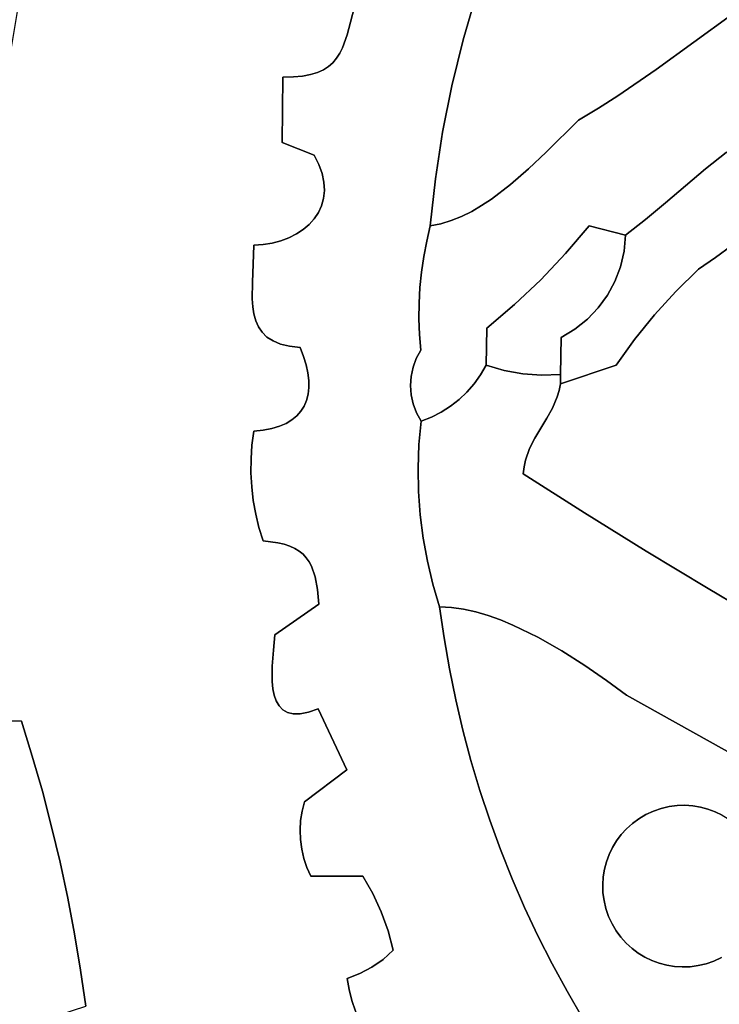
# Model space of a CAD drawing. Header units: inches. Extents: x 36.3 to 71.4, y 17.4 to 61.7.
# Tile 58 of 80: x 45.7 to 48.3, y 40.6 to 44.3. Entities that reach past the tile are written whole.
import ezdxf

# ---------------------------------------------------------------- set-up
doc = ezdxf.new("R2010")
doc.units = ezdxf.units.IN
doc.layers.add('SURFACES_FOR_SKETCHUP', color=7, linetype='Continuous')

msp = doc.modelspace()

# ---------------------------------------------------------------- linework, layer by layer
at = {"layer": 'SURFACES_FOR_SKETCHUP'}
for points, invisible_edges in [([(47.9294, 44.0427), (47.9819, 44.6258), (47.3944, 44.4255)], 11), ([(48.0068, 44.6049), (47.9819, 44.6258), (47.9294, 44.0427)], 10), ([(47.9294, 44.0427), (48.0739, 44.1422), (48.0068, 44.6049)], 10), ([(48.0068, 44.6049), (48.0739, 44.1422), (48.0334, 44.5866)], 3), ([(48.0334, 44.5866), (48.0739, 44.1422), (48.0617, 44.571)], 3), ([(48.0617, 44.571), (48.0739, 44.1422), (48.0914, 44.558)], 3), ([(48.0914, 44.558), (48.0739, 44.1422), (48.1223, 44.5479)], 3), ([(45.6624, 44.3762), (46.6634, 44.1126), (45.6826, 44.5204)], 3), ([(46.7642, 44.504), (45.6826, 44.5204), (46.6634, 44.1126)], 11), ([(48.1223, 44.5479), (48.0739, 44.1422), (48.1542, 44.5409)], 3), ([(48.1542, 44.5409), (48.0739, 44.1422), (48.187, 44.5369)], 3), ([(48.3587, 44.3483), (48.187, 44.5369), (48.0739, 44.1422)], 3), ([(46.6634, 44.1126), (46.7032, 44.1141), (46.7642, 44.504)], 10), ([(46.7032, 44.1141), (46.7381, 44.1176), (46.7642, 44.504)], 10), ([(46.8885, 44.2247), (46.7642, 44.504), (46.7381, 44.1176)], 11), ([(46.9058, 44.2736), (46.9397, 44.3985), (46.7642, 44.504)], 8), ([(46.9058, 44.2736), (46.7642, 44.504), (46.8885, 44.2247)], 3), ([(47.3944, 44.4255), (46.9397, 44.3985), (47.3441, 44.2542)], 3), ([(47.3944, 44.4255), (47.3441, 44.2542), (47.8556, 43.9956)], 10), ([(47.8556, 43.9956), (47.9294, 44.0427), (47.3944, 44.4255)], 10), ([(45.6381, 44.2327), (46.6634, 44.1126), (45.6624, 44.3762)], 3), ([(46.9058, 44.2736), (47.3441, 44.2542), (46.9397, 44.3985)], 3), ([(48.0739, 44.1422), (48.46, 43.9098), (48.3587, 44.3483)], 3), ([(46.8885, 44.2247), (47.3015, 44.0808), (46.9058, 44.2736)], 3), ([(47.3441, 44.2542), (46.9058, 44.2736), (47.3015, 44.0808)], 3), ([(47.3441, 44.2542), (47.3015, 44.0808), (47.7803, 43.9509)], 10), ([(47.7803, 43.9509), (47.8556, 43.9956), (47.3441, 44.2542)], 10), ([(45.6096, 44.0899), (46.6634, 44.1126), (45.6381, 44.2327)], 3), ([(46.7381, 44.1176), (46.7684, 44.1234), (46.8885, 44.2247)], 10), ([(46.8885, 44.2247), (46.7684, 44.1234), (46.8783, 44.2036)], 3), ([(46.8783, 44.2036), (47.3015, 44.0808), (46.8885, 44.2247)], 3), ([(46.7684, 44.1234), (46.7945, 44.1313), (46.8783, 44.2036)], 10), ([(46.8783, 44.2036), (46.7945, 44.1313), (46.8664, 44.1847)], 3), ([(46.817, 44.1413), (46.8664, 44.1847), (46.7945, 44.1313)], 3), ([(46.8525, 44.168), (46.8664, 44.1847), (46.817, 44.1413)], 10), ([(46.8525, 44.168), (47.2667, 43.9056), (46.8664, 44.1847)], 3), ([(46.8783, 44.2036), (46.8664, 44.1847), (47.3015, 44.0808)], 10), ([(47.3015, 44.0808), (46.8664, 44.1847), (47.2667, 43.9056)], 3), ([(46.817, 44.1413), (46.782, 43.8188), (46.8362, 44.1536)], 3), ([(46.782, 43.8188), (47.2667, 43.9056), (46.8362, 44.1536)], 11), ([(46.7945, 44.1313), (46.782, 43.8188), (46.817, 44.1413)], 3), ([(46.817, 44.1413), (46.8362, 44.1536), (46.8525, 44.168)], 8), ([(46.8525, 44.168), (46.8362, 44.1536), (47.2667, 43.9056)], 10), ([(47.9294, 44.0427), (48.2607, 43.7672), (48.0739, 44.1422)], 3), ([(48.3384, 43.8284), (48.0739, 44.1422), (48.2607, 43.7672)], 3), ([(48.46, 43.9098), (48.0739, 44.1422), (48.4187, 43.8844)], 3), ([(48.4187, 43.8844), (48.0739, 44.1422), (48.3384, 43.8284)], 3), ([(46.6634, 44.1126), (45.6096, 44.0899), (46.6614, 43.8668)], 3), ([(46.7032, 44.1141), (46.6614, 43.8668), (46.7381, 44.1176)], 3), ([(46.782, 43.8188), (46.7381, 44.1176), (46.6614, 43.8668)], 3), ([(46.6634, 44.1126), (46.6614, 43.8668), (46.7032, 44.1141)], 2), ([(46.7381, 44.1176), (46.782, 43.8188), (46.7684, 44.1234)], 3), ([(46.7684, 44.1234), (46.782, 43.8188), (46.7945, 44.1313)], 3), ([(45.5772, 43.9479), (46.6614, 43.8668), (45.6096, 44.0899)], 3), ([(47.3015, 44.0808), (47.2667, 43.9056), (47.6582, 43.83)], 10), ([(47.6582, 43.83), (47.7803, 43.9509), (47.3015, 44.0808)], 10), ([(47.8556, 43.9956), (48.1095, 43.6384), (47.9294, 44.0427)], 3), ([(48.2607, 43.7672), (47.9294, 44.0427), (48.1095, 43.6384)], 3), ([(47.7803, 43.9509), (48.1095, 43.6384), (47.8556, 43.9956)], 3), ([(45.5772, 43.9479), (45.5406, 43.8069), (46.5535, 43.4776)], 10), ([(46.5535, 43.4776), (46.6614, 43.8668), (45.5772, 43.9479)], 11), ([(47.6582, 43.83), (47.8213, 43.5508), (47.7803, 43.9509)], 3), ([(47.8213, 43.5508), (48.0342, 43.5751), (47.7803, 43.9509)], 11), ([(48.1095, 43.6384), (47.7803, 43.9509), (48.0342, 43.5751)], 3), ([(46.7999, 43.7831), (47.2667, 43.9056), (46.782, 43.8188)], 3), ([(47.2667, 43.9056), (46.7999, 43.7831), (47.2397, 43.7289)], 3), ([(47.2667, 43.9056), (47.2397, 43.7289), (47.4514, 43.6523)], 10), ([(47.5922, 43.7672), (47.6582, 43.83), (47.2667, 43.9056)], 10), ([(47.5232, 43.707), (47.5922, 43.7672), (47.2667, 43.9056)], 10), ([(47.4514, 43.6523), (47.5232, 43.707), (47.2667, 43.9056)], 10), ([(46.5891, 43.4803), (46.6614, 43.8668), (46.5535, 43.4776)], 3), ([(46.5891, 43.4803), (46.6234, 43.4862), (46.6614, 43.8668)], 10), ([(46.6234, 43.4862), (46.6559, 43.4949), (46.6614, 43.8668)], 10), ([(46.6559, 43.4949), (46.6864, 43.5064), (46.6614, 43.8668)], 10), ([(46.7999, 43.7831), (46.782, 43.8188), (46.6614, 43.8668)], 8), ([(46.8188, 43.7158), (46.812, 43.7487), (46.6614, 43.8668)], 10), ([(46.7626, 43.5564), (46.7819, 43.5779), (46.6614, 43.8668)], 10), ([(46.7145, 43.5206), (46.7401, 43.5373), (46.6614, 43.8668)], 10), ([(46.7999, 43.7831), (46.6614, 43.8668), (46.812, 43.7487)], 3), ([(46.7977, 43.6016), (46.8204, 43.6846), (46.6614, 43.8668)], 11), ([(46.7401, 43.5373), (46.7626, 43.5564), (46.6614, 43.8668)], 10), ([(46.8188, 43.7158), (46.6614, 43.8668), (46.8204, 43.6846)], 3), ([(46.6864, 43.5064), (46.7145, 43.5206), (46.6614, 43.8668)], 10), ([(46.7977, 43.6016), (46.6614, 43.8668), (46.7819, 43.5779)], 3), ([(45.5406, 43.8069), (45.5001, 43.6668), (46.5535, 43.4776)], 10), ([(47.5922, 43.7672), (47.8213, 43.5508), (47.6582, 43.83)], 3), ([(48.3384, 43.8284), (48.2607, 43.7672), (48.4794, 43.5753)], 10), ([(46.812, 43.7487), (47.2397, 43.7289), (46.7999, 43.7831)], 3), ([(46.8188, 43.7158), (47.2397, 43.7289), (46.812, 43.7487)], 3), ([(47.5232, 43.707), (47.8213, 43.5508), (47.5922, 43.7672)], 3), ([(48.2607, 43.7672), (48.1095, 43.6384), (48.3601, 43.4769)], 10), ([(48.3601, 43.4769), (48.4207, 43.5251), (48.2607, 43.7672)], 10), ([(48.4207, 43.5251), (48.4794, 43.5753), (48.2607, 43.7672)], 10), ([(46.8204, 43.6846), (47.2397, 43.7289), (46.8188, 43.7158)], 3), ([(47.2397, 43.7289), (46.8204, 43.6846), (47.2206, 43.5508)], 3), ([(47.2206, 43.5508), (47.2605, 43.559), (47.2397, 43.7289)], 2), ([(47.3387, 43.587), (47.3769, 43.606), (47.2397, 43.7289)], 10), ([(47.2999, 43.5712), (47.3387, 43.587), (47.2397, 43.7289)], 10), ([(47.3769, 43.606), (47.4145, 43.6279), (47.2397, 43.7289)], 10), ([(47.2605, 43.559), (47.2999, 43.5712), (47.2397, 43.7289)], 10), ([(47.4145, 43.6279), (47.4514, 43.6523), (47.2397, 43.7289)], 10), ([(47.4514, 43.6523), (47.732, 43.4469), (47.5232, 43.707)], 3), ([(47.8213, 43.5508), (47.5232, 43.707), (47.732, 43.4469)], 3), ([(45.5001, 43.6668), (45.0739, 42.9114), (46.5535, 42.7746)], 11), ([(46.5481, 43.3382), (46.5515, 43.4063), (45.5001, 43.6668)], 10), ([(46.5535, 42.7746), (46.5608, 43.1926), (45.5001, 43.6668)], 11), ([(46.5538, 43.218), (45.5001, 43.6668), (46.5608, 43.1926)], 3), ([(46.5538, 43.218), (46.5496, 43.2455), (45.5001, 43.6668)], 10), ([(46.5515, 43.4063), (46.5535, 43.4776), (45.5001, 43.6668)], 10), ([(46.5476, 43.2748), (46.5481, 43.3382), (45.5001, 43.6668)], 10), ([(46.5496, 43.2455), (46.5476, 43.2748), (45.5001, 43.6668)], 10), ([(46.8172, 43.655), (46.8204, 43.6846), (46.7977, 43.6016)], 10), ([(46.8172, 43.655), (47.2206, 43.5508), (46.8204, 43.6846)], 3), ([(46.7977, 43.6016), (46.8095, 43.6273), (46.8172, 43.655)], 8), ([(46.7977, 43.6016), (47.2069, 43.4932), (46.8095, 43.6273)], 3), ([(46.8095, 43.6273), (47.2206, 43.5508), (46.8172, 43.655)], 3), ([(47.2206, 43.5508), (46.8095, 43.6273), (47.2069, 43.4932)], 3), ([(47.3769, 43.606), (47.6376, 43.3477), (47.4145, 43.6279)], 3), ([(47.4145, 43.6279), (47.6376, 43.3477), (47.4514, 43.6523)], 3), ([(47.732, 43.4469), (47.4514, 43.6523), (47.6376, 43.3477)], 3), ([(48.0342, 43.5751), (48.2339, 43.3872), (48.1095, 43.6384)], 3), ([(48.2979, 43.431), (48.1095, 43.6384), (48.2339, 43.3872)], 3), ([(48.2979, 43.431), (48.3601, 43.4769), (48.1095, 43.6384)], 10), ([(46.7819, 43.5779), (47.1957, 43.435), (46.7977, 43.6016)], 3), ([(47.2069, 43.4932), (46.7977, 43.6016), (47.1957, 43.435)], 3), ([(47.3387, 43.587), (47.2999, 43.5712), (47.5383, 43.2535)], 10), ([(47.3387, 43.587), (47.5383, 43.2535), (47.3769, 43.606)], 3), ([(47.6376, 43.3477), (47.3769, 43.606), (47.5383, 43.2535)], 3), ([(46.7401, 43.5373), (47.1814, 43.3177), (46.7626, 43.5564)], 3), ([(46.7626, 43.5564), (47.1872, 43.3765), (46.7819, 43.5779)], 3), ([(47.1872, 43.3765), (46.7626, 43.5564), (47.1814, 43.3177)], 3), ([(47.1957, 43.435), (46.7819, 43.5779), (47.1872, 43.3765)], 3), ([(47.2069, 43.4932), (47.1957, 43.435), (47.2999, 43.5712)], 10), ([(47.1957, 43.435), (47.5383, 43.2535), (47.2999, 43.5712)], 11), ([(47.2605, 43.559), (47.2069, 43.4932), (47.2999, 43.5712)], 3), ([(47.2206, 43.5508), (47.2069, 43.4932), (47.2605, 43.559)], 2), ([(47.732, 43.4469), (47.939, 43.3967), (47.8213, 43.5508)], 3), ([(47.8213, 43.5508), (47.958, 43.5157), (48.0342, 43.5751)], 8), ([(47.958, 43.5157), (47.8213, 43.5508), (47.9525, 43.4551)], 2), ([(47.9525, 43.4551), (47.8213, 43.5508), (47.939, 43.3967)], 3), ([(48.0342, 43.5751), (47.958, 43.5157), (47.9525, 43.4551)], 8), ([(47.9525, 43.4551), (48.2339, 43.3872), (48.0342, 43.5751)], 11), ([(46.6864, 43.5064), (46.7291, 43.091), (46.7145, 43.5206)], 3), ([(46.7145, 43.5206), (46.7291, 43.091), (46.7401, 43.5373)], 3), ([(46.7291, 43.091), (47.1814, 43.3177), (46.7401, 43.5373)], 11), ([(46.5481, 43.3382), (46.5476, 43.2748), (46.6864, 43.5064)], 10), ([(46.7291, 43.091), (46.6864, 43.5064), (46.5476, 43.2748)], 11), ([(46.6559, 43.4949), (46.5481, 43.3382), (46.6864, 43.5064)], 3), ([(46.5481, 43.3382), (46.6559, 43.4949), (46.5515, 43.4063)], 3), ([(46.6234, 43.4862), (46.5515, 43.4063), (46.6559, 43.4949)], 3), ([(46.6234, 43.4862), (46.5891, 43.4803), (46.5515, 43.4063)], 10), ([(46.5891, 43.4803), (46.5535, 43.4776), (46.5515, 43.4063)], 8), ([(48.3601, 43.4769), (48.2979, 43.431), (48.5064, 42.041)], 10), ([(47.1872, 43.3765), (47.5383, 43.2535), (47.1957, 43.435)], 3), ([(47.6376, 43.3477), (47.855, 43.241), (47.732, 43.4469)], 3), ([(47.918, 43.3411), (47.939, 43.3967), (47.732, 43.4469)], 10), ([(47.8899, 43.2889), (47.732, 43.4469), (47.855, 43.241)], 3), ([(47.918, 43.3411), (47.732, 43.4469), (47.8899, 43.2889)], 3), ([(47.939, 43.3967), (48.1482, 43.3035), (47.9525, 43.4551)], 3), ([(48.2339, 43.3872), (47.9525, 43.4551), (48.1482, 43.3035)], 3), ([(47.918, 43.3411), (48.1482, 43.3035), (47.939, 43.3967)], 3), ([(48.2339, 43.3872), (48.1482, 43.3035), (48.2979, 43.431)], 2), ([(48.2979, 43.431), (48.1482, 43.3035), (48.2702, 42.1799)], 11), ([(48.5064, 42.041), (48.2979, 43.431), (48.2702, 42.1799)], 3), ([(47.1814, 43.3177), (47.4341, 43.1646), (47.1872, 43.3765)], 3), ([(47.5383, 43.2535), (47.1872, 43.3765), (47.4341, 43.1646)], 3), ([(47.5383, 43.2535), (47.7148, 43.1295), (47.6376, 43.3477)], 3), ([(47.7671, 43.1606), (47.814, 43.198), (47.6376, 43.3477)], 10), ([(47.7148, 43.1295), (47.7671, 43.1606), (47.6376, 43.3477)], 10), ([(47.855, 43.241), (47.6376, 43.3477), (47.814, 43.198)], 3), ([(47.8899, 43.2889), (48.0677, 43.2149), (47.918, 43.3411)], 3), ([(48.1482, 43.3035), (47.918, 43.3411), (48.0677, 43.2149)], 3), ([(47.1814, 43.3177), (46.7291, 43.091), (47.1782, 43.2587)], 3), ([(47.1782, 43.2587), (47.4341, 43.1646), (47.1814, 43.3177)], 3), ([(47.855, 43.241), (47.9925, 43.1217), (47.8899, 43.2889)], 3), ([(48.0677, 43.2149), (47.8899, 43.2889), (47.9925, 43.1217)], 3), ([(48.0677, 43.2149), (48.2702, 42.1799), (48.1482, 43.3035)], 3), ([(46.7291, 43.091), (46.5476, 43.2748), (46.6887, 43.0958)], 3), ([(46.5496, 43.2455), (46.6887, 43.0958), (46.5476, 43.2748)], 3), ([(47.1782, 43.2587), (46.7291, 43.091), (47.1776, 43.1995)], 3), ([(47.1776, 43.1995), (47.4341, 43.1646), (47.1782, 43.2587)], 3), ([(47.5383, 43.2535), (47.4341, 43.1646), (47.5699, 42.9913)], 10), ([(47.5383, 43.2535), (47.5699, 42.9913), (47.7148, 43.1295)], 11), ([(46.5538, 43.218), (46.6887, 43.0958), (46.5496, 43.2455)], 3), ([(46.6887, 43.0958), (46.5538, 43.218), (46.6546, 43.1043)], 3), ([(46.5608, 43.1926), (46.6546, 43.1043), (46.5538, 43.218)], 3), ([(47.814, 43.198), (47.9925, 43.1217), (47.855, 43.241)], 3), ([(47.9925, 43.1217), (48.2702, 42.1799), (48.0677, 43.2149)], 3), ([(46.5535, 42.7746), (46.571, 43.1695), (46.5608, 43.1926)], 9), ([(46.6546, 43.1043), (46.5608, 43.1926), (46.6263, 43.1161)], 3), ([(46.5608, 43.1926), (46.571, 43.1695), (46.6263, 43.1161)], 10), ([(47.1776, 43.1995), (46.7291, 43.091), (47.1797, 43.1404)], 3), ([(47.1797, 43.1404), (47.4341, 43.1646), (47.1776, 43.1995)], 3), ([(47.7671, 43.1606), (47.9229, 43.0241), (47.814, 43.198)], 3), ([(47.9925, 43.1217), (47.814, 43.198), (47.9229, 43.0241)], 3), ([(46.571, 43.1695), (46.5535, 42.7746), (46.585, 43.1489)], 3), ([(46.585, 43.1489), (46.5535, 42.7746), (46.6033, 43.131)], 3), ([(46.6033, 43.131), (46.6263, 43.1161), (46.571, 43.1695)], 10), ([(46.571, 43.1695), (46.585, 43.1489), (46.6033, 43.131)], 8), ([(46.7417, 43.0575), (47.1797, 43.1404), (46.7291, 43.091)], 3), ([(47.1797, 43.1404), (46.7417, 43.0575), (47.1676, 43.0496)], 11), ([(47.1676, 43.0496), (47.1845, 43.0813), (47.1797, 43.1404)], 8), ([(47.1845, 43.0813), (47.4341, 43.1646), (47.1797, 43.1404)], 3), ([(47.4341, 43.1646), (47.1845, 43.0813), (47.4313, 43.0241)], 3), ([(47.4313, 43.0241), (47.4998, 43.0039), (47.4341, 43.1646)], 2), ([(47.4998, 43.0039), (47.5699, 42.9913), (47.4341, 43.1646)], 10), ([(47.7148, 43.1295), (47.7122, 42.989), (47.7671, 43.1606)], 2), ([(47.7122, 42.989), (47.9229, 43.0241), (47.7671, 43.1606)], 11), ([(46.6033, 43.131), (46.5535, 42.7746), (46.6263, 43.1161)], 3), ([(46.5891, 42.7785), (46.6263, 43.1161), (46.5535, 42.7746)], 3), ([(46.6213, 42.7848), (46.6263, 43.1161), (46.5891, 42.7785)], 3), ([(46.6263, 43.1161), (46.6213, 42.7848), (46.6546, 43.1043)], 3), ([(46.6501, 42.7934), (46.6546, 43.1043), (46.6213, 42.7848)], 3), ([(46.6546, 43.1043), (46.6501, 42.7934), (46.7618, 42.9396)], 11), ([(46.7613, 42.9666), (46.6546, 43.1043), (46.7618, 42.9396)], 3), ([(46.7578, 42.9953), (46.6546, 43.1043), (46.7613, 42.9666)], 3), ([(46.6546, 43.1043), (46.7513, 43.0256), (46.6887, 43.0958)], 3), ([(46.7513, 43.0256), (46.6546, 43.1043), (46.7578, 42.9953)], 3), ([(47.5699, 42.9913), (47.6409, 42.9863), (47.7148, 43.1295)], 10), ([(47.7122, 42.989), (47.7148, 43.1295), (47.6409, 42.9863)], 2), ([(47.9229, 43.0241), (48.0356, 42.3217), (47.9925, 43.1217)], 3), ([(48.2702, 42.1799), (47.9925, 43.1217), (48.0356, 42.3217)], 3), ([(46.7417, 43.0575), (46.7291, 43.091), (46.6887, 43.0958)], 8), ([(46.7417, 43.0575), (46.6887, 43.0958), (46.7513, 43.0256)], 3), ([(47.1845, 43.0813), (47.1676, 43.0496), (47.3591, 42.923)], 10), ([(47.4104, 42.9879), (47.4313, 43.0241), (47.1845, 43.0813)], 10), ([(47.3591, 42.923), (47.3862, 42.9541), (47.1845, 43.0813)], 10), ([(47.3862, 42.9541), (47.4104, 42.9879), (47.1845, 43.0813)], 10), ([(46.7513, 43.0256), (47.1555, 43.0164), (46.7417, 43.0575)], 3), ([(47.1676, 43.0496), (46.7417, 43.0575), (47.1555, 43.0164)], 3), ([(46.7578, 42.9953), (47.1555, 43.0164), (46.7513, 43.0256)], 3), ([(47.1676, 43.0496), (47.1555, 43.0164), (47.3591, 42.923)], 10), ([(47.1555, 43.0164), (46.7578, 42.9953), (47.1483, 42.9821)], 3), ([(46.7613, 42.9666), (47.1483, 42.9821), (46.7578, 42.9953)], 3), ([(47.1555, 43.0164), (47.1483, 42.9821), (47.3291, 42.8947)], 10), ([(47.3291, 42.8947), (47.3591, 42.923), (47.1555, 43.0164)], 10), ([(47.4998, 43.0039), (47.4104, 42.9879), (47.3862, 42.9541)], 9), ([(47.4998, 43.0039), (47.3862, 42.9541), (47.6376, 42.7865)], 11), ([(47.4998, 43.0039), (47.4313, 43.0241), (47.4104, 42.9879)], 8), ([(47.4998, 43.0039), (47.6376, 42.7865), (47.5699, 42.9913)], 3), ([(47.6607, 42.8236), (47.6823, 42.8624), (47.5699, 42.9913)], 10), ([(47.5699, 42.9913), (47.6823, 42.8624), (47.6409, 42.9863)], 3), ([(47.6376, 42.7865), (47.6607, 42.8236), (47.5699, 42.9913)], 10), ([(47.7122, 42.9539), (47.7122, 42.989), (47.6409, 42.9863)], 8), ([(47.6823, 42.8624), (47.8028, 42.4664), (47.9229, 43.0241)], 11), ([(47.9229, 43.0241), (47.7002, 42.9051), (47.6823, 42.8624)], 9), ([(47.9229, 43.0241), (47.7071, 42.9286), (47.7002, 42.9051)], 9), ([(47.9229, 43.0241), (47.7122, 42.9539), (47.7071, 42.9286)], 8), ([(47.7122, 42.9539), (47.9229, 43.0241), (47.7122, 42.989)], 2), ([(48.0356, 42.3217), (47.9229, 43.0241), (47.8028, 42.4664)], 3), ([(47.1483, 42.9821), (46.7613, 42.9666), (47.146, 42.9472)], 3), ([(46.7618, 42.9396), (47.146, 42.9472), (46.7613, 42.9666)], 3), ([(47.1483, 42.9821), (47.146, 42.9472), (47.2965, 42.8694)], 10), ([(47.2965, 42.8694), (47.3291, 42.8947), (47.1483, 42.9821)], 10), ([(47.3591, 42.923), (47.615, 42.7492), (47.3862, 42.9541)], 3), ([(47.6376, 42.7865), (47.3862, 42.9541), (47.615, 42.7492)], 3), ([(47.7002, 42.9051), (47.7071, 42.9286), (47.6409, 42.9863)], 10), ([(47.7122, 42.9539), (47.6409, 42.9863), (47.7071, 42.9286)], 3), ([(47.6823, 42.8624), (47.7002, 42.9051), (47.6409, 42.9863)], 10), ([(46.6755, 42.8044), (46.7618, 42.9396), (46.6501, 42.7934)], 3), ([(46.7618, 42.9396), (46.6755, 42.8044), (46.759, 42.9144)], 3), ([(46.6976, 42.8175), (46.759, 42.9144), (46.6755, 42.8044)], 3), ([(46.759, 42.9144), (46.6976, 42.8175), (46.7532, 42.8911)], 3), ([(46.7532, 42.8911), (47.1486, 42.9124), (46.759, 42.9144)], 3), ([(46.759, 42.9144), (47.1486, 42.9124), (46.7618, 42.9396)], 3), ([(47.146, 42.9472), (46.7618, 42.9396), (47.1486, 42.9124)], 3), ([(47.146, 42.9472), (47.1486, 42.9124), (47.2965, 42.8694)], 10), ([(47.3291, 42.8947), (47.595, 42.7093), (47.3591, 42.923)], 3), ([(47.615, 42.7492), (47.3591, 42.923), (47.595, 42.7093)], 3), ([(45.0739, 42.9114), (45.0815, 42.8538), (46.5535, 42.7746)], 10), ([(46.7164, 42.8328), (46.7532, 42.8911), (46.6976, 42.8175)], 3), ([(46.7532, 42.8911), (46.7164, 42.8328), (46.7441, 42.8697)], 3), ([(46.7441, 42.8697), (47.156, 42.8782), (46.7532, 42.8911)], 3), ([(47.156, 42.8782), (46.7441, 42.8697), (47.1683, 42.845)], 3), ([(47.1486, 42.9124), (46.7532, 42.8911), (47.156, 42.8782)], 3), ([(47.2616, 42.8473), (47.2965, 42.8694), (47.1486, 42.9124)], 10), ([(47.1486, 42.9124), (47.156, 42.8782), (47.2616, 42.8473)], 10), ([(47.156, 42.8782), (47.1683, 42.845), (47.2245, 42.8286)], 10), ([(47.2245, 42.8286), (47.2616, 42.8473), (47.156, 42.8782)], 10), ([(47.3291, 42.8947), (47.2965, 42.8694), (47.5799, 42.665)], 10), ([(47.595, 42.7093), (47.3291, 42.8947), (47.5799, 42.665)], 3), ([(45.0815, 42.8538), (45.084, 42.7959), (46.5535, 42.7746)], 10), ([(46.7319, 42.8503), (46.7441, 42.8697), (46.7164, 42.8328)], 2), ([(46.7164, 42.8328), (47.1743, 42.6358), (46.7319, 42.8503)], 3), ([(46.7319, 42.8503), (47.1775, 42.7247), (46.7441, 42.8697)], 3), ([(47.1775, 42.7247), (46.7319, 42.8503), (47.1743, 42.6358)], 3), ([(47.1775, 42.7247), (47.1683, 42.845), (46.7441, 42.8697)], 11), ([(47.1775, 42.7247), (47.1855, 42.8135), (47.1683, 42.845)], 8), ([(47.1855, 42.8135), (47.2245, 42.8286), (47.1683, 42.845)], 2), ([(47.2616, 42.8473), (47.1775, 42.7247), (47.5748, 42.6404)], 11), ([(47.2245, 42.8286), (47.1775, 42.7247), (47.2616, 42.8473)], 3), ([(47.2965, 42.8694), (47.2616, 42.8473), (47.5748, 42.6404)], 10), ([(47.5748, 42.6404), (47.5799, 42.665), (47.2965, 42.8694)], 10), ([(47.6607, 42.8236), (47.8028, 42.4664), (47.6823, 42.8624)], 3), ([(46.6501, 42.7934), (46.5429, 42.6175), (46.6755, 42.8044)], 3), ([(46.5457, 42.5652), (46.6755, 42.8044), (46.5429, 42.6175)], 3), ([(46.7087, 42.3322), (46.6755, 42.8044), (46.5457, 42.5652)], 11), ([(46.6755, 42.8044), (46.7087, 42.3322), (46.6976, 42.8175)], 3), ([(46.6976, 42.8175), (47.1743, 42.6358), (46.7164, 42.8328)], 3), ([(46.7253, 42.322), (47.176, 42.547), (46.6976, 42.8175)], 11), ([(46.7253, 42.322), (46.6976, 42.8175), (46.7087, 42.3322)], 3), ([(47.1743, 42.6358), (46.6976, 42.8175), (47.176, 42.547)], 3), ([(47.1855, 42.8135), (47.1775, 42.7247), (47.2245, 42.8286)], 2), ([(47.6376, 42.7865), (47.8028, 42.4664), (47.6607, 42.8236)], 3), ([(45.084, 42.7959), (45.0815, 42.738), (46.5432, 42.67)], 10), ([(46.5432, 42.67), (46.5468, 42.7224), (45.084, 42.7959)], 10), ([(46.5468, 42.7224), (46.5535, 42.7746), (45.084, 42.7959)], 10), ([(46.5429, 42.6175), (46.6501, 42.7934), (46.5432, 42.67)], 3), ([(46.6213, 42.7848), (46.5432, 42.67), (46.6501, 42.7934)], 3), ([(46.5432, 42.67), (46.6213, 42.7848), (46.5468, 42.7224)], 3), ([(46.5891, 42.7785), (46.5468, 42.7224), (46.6213, 42.7848)], 3), ([(46.5891, 42.7785), (46.5535, 42.7746), (46.5468, 42.7224)], 8), ([(47.615, 42.7492), (47.8028, 42.4664), (47.6376, 42.7865)], 3), ([(45.0815, 42.738), (45.0739, 42.6804), (46.5429, 42.6175)], 10), ([(46.5432, 42.67), (45.0815, 42.738), (46.5429, 42.6175)], 3), ([(47.615, 42.7492), (47.595, 42.7093), (47.8028, 42.4664)], 10), ([(47.1743, 42.6358), (47.5748, 42.6404), (47.1775, 42.7247)], 3), ([(47.595, 42.7093), (47.5799, 42.665), (47.8028, 42.4664)], 10), ([(45.0739, 42.6804), (45.0613, 42.6235), (46.5457, 42.5652)], 10), ([(46.5429, 42.6175), (45.0739, 42.6804), (46.5457, 42.5652)], 3), ([(47.5748, 42.6404), (47.8028, 42.4664), (47.5799, 42.665)], 3), ([(45.1138, 42.048), (45.6757, 41.6789), (45.0613, 42.6235)], 11), ([(45.6757, 41.6789), (46.5517, 42.5131), (45.0613, 42.6235)], 11), ([(46.5457, 42.5652), (45.0613, 42.6235), (46.5517, 42.5131)], 3), ([(47.5748, 42.6404), (47.1743, 42.6358), (47.5718, 42.6139)], 3), ([(47.176, 42.547), (47.5718, 42.6139), (47.1743, 42.6358)], 3), ([(47.5718, 42.6139), (47.8028, 42.4664), (47.5748, 42.6404)], 2), ([(47.1824, 42.4585), (47.5718, 42.6139), (47.176, 42.547)], 3), ([(47.1824, 42.4585), (47.1936, 42.3705), (47.5718, 42.6139)], 10), ([(47.2096, 42.2831), (47.5718, 42.6139), (47.1936, 42.3705)], 3), ([(47.2096, 42.2831), (47.3923, 42.0919), (47.5718, 42.6139)], 11), ([(47.439, 42.0783), (47.5718, 42.6139), (47.3923, 42.0919)], 3), ([(47.5718, 42.6139), (47.439, 42.0783), (47.8028, 42.4664)], 3), ([(46.5457, 42.5652), (46.5517, 42.5131), (46.6899, 42.3407)], 10), ([(46.6899, 42.3407), (46.7087, 42.3322), (46.5457, 42.5652)], 10), ([(46.7397, 42.3102), (47.176, 42.547), (46.7253, 42.322)], 3), ([(47.176, 42.547), (46.7397, 42.3102), (47.1824, 42.4585)], 3), ([(46.5517, 42.5131), (45.6757, 41.6789), (46.5609, 42.4615)], 3), ([(46.5517, 42.5131), (46.5609, 42.4615), (46.6687, 42.3477)], 10), ([(46.6899, 42.3407), (46.5517, 42.5131), (46.6687, 42.3477)], 3), ([(47.4859, 42.0616), (47.8028, 42.4664), (47.439, 42.0783)], 3), ([(47.533, 42.0422), (47.8028, 42.4664), (47.4859, 42.0616)], 3), ([(47.6264, 41.9969), (47.8028, 42.4664), (47.533, 42.0422)], 3), ([(47.8028, 42.4664), (47.6264, 41.9969), (48.0356, 42.3217)], 3), ([(46.5609, 42.4615), (45.6757, 41.6789), (46.5732, 42.4104)], 3), ([(46.5732, 42.4104), (46.6448, 42.3532), (46.5609, 42.4615)], 3), ([(46.6687, 42.3477), (46.5609, 42.4615), (46.6448, 42.3532)], 3), ([(46.7521, 42.2967), (47.1824, 42.4585), (46.7397, 42.3102)], 3), ([(46.7627, 42.2814), (47.1824, 42.4585), (46.7521, 42.2967)], 3), ([(47.1824, 42.4585), (46.7627, 42.2814), (47.1936, 42.3705)], 3), ([(46.5732, 42.4104), (45.6757, 41.6789), (46.5886, 42.36)], 3), ([(46.5732, 42.4104), (46.5886, 42.36), (46.6448, 42.3532)], 8), ([(46.5886, 42.36), (45.6757, 41.6789), (46.6334, 42.0058)], 11), ([(46.5886, 42.36), (46.6334, 42.0058), (46.6448, 42.3532)], 3), ([(46.7716, 42.2644), (47.1936, 42.3705), (46.7627, 42.2814)], 3), ([(46.7852, 42.2246), (47.1936, 42.3705), (46.7716, 42.2644)], 3), ([(47.1936, 42.3705), (46.7852, 42.2246), (47.2096, 42.2831)], 3), ([(46.6448, 42.3532), (46.6334, 42.0058), (46.7852, 42.2246)], 11), ([(46.6687, 42.3477), (46.6448, 42.3532), (46.7852, 42.2246)], 10), ([(46.7852, 42.2246), (46.7716, 42.2644), (46.6687, 42.3477)], 10), ([(46.6899, 42.3407), (46.6687, 42.3477), (46.7716, 42.2644)], 10), ([(46.6899, 42.3407), (46.7716, 42.2644), (46.7087, 42.3322)], 3), ([(46.7627, 42.2814), (46.7087, 42.3322), (46.7716, 42.2644)], 3), ([(46.7087, 42.3322), (46.7627, 42.2814), (46.7253, 42.322)], 3), ([(46.7397, 42.3102), (46.7253, 42.322), (46.7521, 42.2967)], 2), ([(46.7627, 42.2814), (46.7521, 42.2967), (46.7253, 42.322)], 10), ([(47.7176, 41.9449), (48.0356, 42.3217), (47.6264, 41.9969)], 3), ([(47.7176, 41.9449), (47.8049, 41.8892), (48.0356, 42.3217)], 10), ([(47.8049, 41.8892), (47.8867, 41.8324), (48.0356, 42.3217)], 10), ([(48.2702, 42.1799), (48.0356, 42.3217), (47.8867, 41.8324)], 10), ([(46.794, 42.1769), (47.2096, 42.2831), (46.7852, 42.2246)], 3), ([(47.2096, 42.2831), (46.794, 42.1769), (47.2303, 42.1966)], 3), ([(47.2096, 42.2831), (47.2303, 42.1966), (47.346, 42.1022)], 10), ([(47.2096, 42.2831), (47.346, 42.1022), (47.3923, 42.0919)], 9), ([(46.794, 42.1769), (46.7852, 42.2246), (46.6334, 42.0058)], 10), ([(46.7993, 42.121), (46.794, 42.1769), (46.6334, 42.0058)], 2), ([(46.7993, 42.121), (47.2303, 42.1966), (46.794, 42.1769)], 3), ([(47.2303, 42.1966), (46.7993, 42.121), (47.2557, 42.1112)], 3), ([(47.2557, 42.1112), (47.3004, 42.1087), (47.2303, 42.1966)], 2), ([(47.3004, 42.1087), (47.346, 42.1022), (47.2303, 42.1966)], 10), ([(47.8867, 41.8324), (47.9614, 41.7775), (48.2702, 42.1799)], 10), ([(48.5064, 42.041), (48.2702, 42.1799), (47.9614, 41.7775)], 10), ([(46.7993, 42.121), (46.6277, 41.947), (46.797, 41.7249)], 11), ([(46.7993, 42.121), (46.6334, 42.0058), (46.6277, 41.947)], 8), ([(46.797, 41.7249), (47.2725, 41.9934), (46.7993, 42.121)], 11), ([(47.2557, 42.1112), (46.7993, 42.121), (47.2725, 41.9934)], 3), ([(47.2557, 42.1112), (47.2725, 41.9934), (47.3004, 42.1087)], 2), ([(47.346, 42.1022), (47.3004, 42.1087), (47.2725, 41.9934)], 10), ([(47.346, 42.1022), (47.2725, 41.9934), (47.3923, 42.0919)], 3), ([(47.439, 42.0783), (47.3923, 42.0919), (47.2725, 41.9934)], 10), ([(47.2725, 41.9934), (47.2928, 41.8763), (47.439, 42.0783)], 10), ([(47.4859, 42.0616), (47.439, 42.0783), (47.2928, 41.8763)], 10), ([(47.533, 42.0422), (47.4859, 42.0616), (47.2928, 41.8763)], 10), ([(45.6757, 41.6789), (45.1138, 42.048), (45.2659, 41.6874)], 3), ([(47.2928, 41.8763), (47.3165, 41.76), (47.533, 42.0422)], 10), ([(47.533, 42.0422), (47.3165, 41.76), (47.6264, 41.9969)], 3), ([(48.7443, 41.9049), (48.5064, 42.041), (47.9614, 41.7775)], 10), ([(46.6334, 42.0058), (45.6757, 41.6789), (46.6277, 41.947)], 3), ([(47.2725, 41.9934), (46.797, 41.7249), (47.2928, 41.8763)], 3), ([(47.6264, 41.9969), (47.3165, 41.76), (47.7176, 41.9449)], 3), ([(46.6277, 41.947), (45.6757, 41.6789), (46.6234, 41.8864)], 3), ([(46.6234, 41.8864), (46.797, 41.7249), (46.6277, 41.947)], 3), ([(47.3436, 41.6446), (47.7176, 41.9449), (47.3165, 41.76)], 3), ([(47.7176, 41.9449), (47.3436, 41.6446), (47.8049, 41.8892)], 3), ([(46.6234, 41.8864), (45.6757, 41.6789), (46.6234, 41.8283)], 3), ([(46.6234, 41.8864), (46.6234, 41.8283), (46.797, 41.7249)], 10), ([(47.2928, 41.8763), (46.797, 41.7249), (47.3165, 41.76)], 3), ([(47.3742, 41.5301), (47.8049, 41.8892), (47.3436, 41.6446)], 3), ([(47.8049, 41.8892), (47.3742, 41.5301), (47.8867, 41.8324)], 3), ([(47.9614, 41.7775), (49.187, 41.0929), (48.7443, 41.9049)], 10), ([(46.6234, 41.8283), (45.6757, 41.6789), (46.6261, 41.8015)], 3), ([(45.7166, 41.5468), (46.6261, 41.8015), (45.6757, 41.6789)], 3), ([(46.6261, 41.8015), (45.7166, 41.5468), (46.6309, 41.777)], 3), ([(46.797, 41.7249), (46.6234, 41.8283), (46.7603, 41.7124)], 3), ([(46.6261, 41.8015), (46.7603, 41.7124), (46.6234, 41.8283)], 3), ([(46.6309, 41.777), (46.7603, 41.7124), (46.6261, 41.8015)], 3), ([(47.408, 41.4167), (47.8867, 41.8324), (47.3742, 41.5301)], 3), ([(47.8867, 41.8324), (47.408, 41.4167), (47.9614, 41.7775)], 3), ([(46.6309, 41.777), (45.7166, 41.5468), (46.6384, 41.7552)], 3), ([(46.7603, 41.7124), (46.6309, 41.777), (46.7289, 41.7064)], 3), ([(46.6384, 41.7552), (46.7289, 41.7064), (46.6309, 41.777)], 3), ([(46.9046, 41.4953), (47.3165, 41.76), (46.797, 41.7249)], 3), ([(47.3165, 41.76), (46.9046, 41.4953), (47.3436, 41.6446)], 3), ([(47.9614, 41.7775), (47.408, 41.4167), (47.962, 41.2719)], 11), ([(47.9842, 41.292), (47.9614, 41.7775), (47.962, 41.2719)], 3), ([(47.9614, 41.7775), (47.9842, 41.292), (48.0086, 41.3099)], 9), ([(47.9614, 41.7775), (48.0086, 41.3099), (48.035, 41.3255)], 9), ([(47.9614, 41.7775), (48.035, 41.3255), (48.0633, 41.3387)], 9), ([(47.9614, 41.7775), (48.0633, 41.3387), (48.0929, 41.3489)], 9), ([(47.9614, 41.7775), (48.0929, 41.3489), (48.1228, 41.356)], 9), ([(47.9614, 41.7775), (48.1228, 41.356), (48.1528, 41.3599)], 9), ([(47.9614, 41.7775), (48.1528, 41.3599), (48.1826, 41.3609)], 9), ([(47.9614, 41.7775), (48.1826, 41.3609), (48.2122, 41.359)], 9), ([(47.9614, 41.7775), (48.2122, 41.359), (48.2413, 41.3542)], 9), ([(47.9614, 41.7775), (48.2413, 41.3542), (48.2697, 41.3467)], 9), ([(47.9614, 41.7775), (48.2697, 41.3467), (48.2972, 41.3365)], 9), ([(47.9614, 41.7775), (48.2972, 41.3365), (48.3236, 41.3238)], 9), ([(47.9614, 41.7775), (48.3236, 41.3238), (48.3487, 41.3085)], 9), ([(47.9614, 41.7775), (48.3487, 41.3085), (49.187, 41.0929)], 3), ([(45.7546, 41.4138), (46.6384, 41.7552), (45.7166, 41.5468)], 3), ([(46.6384, 41.7552), (45.7546, 41.4138), (46.649, 41.7367)], 3), ([(45.7896, 41.28), (46.649, 41.7367), (45.7546, 41.4138)], 3), ([(46.649, 41.7367), (45.7896, 41.28), (46.7361, 41.3385)], 11), ([(46.7289, 41.7064), (46.6384, 41.7552), (46.7025, 41.7064)], 3), ([(46.6384, 41.7552), (46.649, 41.7367), (46.7025, 41.7064)], 10), ([(46.6806, 41.7118), (46.7025, 41.7064), (46.649, 41.7367)], 10), ([(46.649, 41.7367), (46.6629, 41.7221), (46.6806, 41.7118)], 8), ([(46.745, 41.3738), (46.6629, 41.7221), (46.649, 41.7367)], 9), ([(46.745, 41.3738), (46.649, 41.7367), (46.7361, 41.3385)], 3), ([(46.6629, 41.7221), (46.745, 41.3738), (46.6806, 41.7118)], 3), ([(46.9046, 41.4953), (46.797, 41.7249), (46.7603, 41.7124)], 8), ([(45.214, 41.6676), (45.7546, 41.4138), (45.2659, 41.6874)], 3), ([(45.6757, 41.6789), (45.2659, 41.6874), (45.7166, 41.5468)], 2), ([(45.7166, 41.5468), (45.2659, 41.6874), (45.7546, 41.4138)], 3), ([(46.6806, 41.7118), (46.745, 41.3738), (46.7025, 41.7064)], 3), ([(46.7025, 41.7064), (46.745, 41.3738), (46.7289, 41.7064)], 3), ([(46.9046, 41.4953), (46.7603, 41.7124), (46.7289, 41.7064)], 9), ([(46.9046, 41.4953), (46.7289, 41.7064), (46.745, 41.3738)], 3), ([(45.7896, 41.28), (45.1609, 41.6522), (44.7155, 40.942)], 11), ([(45.1609, 41.6522), (45.7896, 41.28), (45.214, 41.6676)], 3), ([(45.7546, 41.4138), (45.214, 41.6676), (45.7896, 41.28)], 3), ([(47.3436, 41.6446), (46.9046, 41.4953), (47.3742, 41.5301)], 3), ([(47.3742, 41.5301), (46.9046, 41.4953), (47.408, 41.4167)], 3), ([(46.9046, 41.4953), (46.745, 41.3738), (46.7361, 41.3385)], 8), ([(46.9046, 41.4953), (46.7361, 41.3385), (46.9662, 41.0929)], 11), ([(46.9662, 41.0929), (47.408, 41.4167), (46.9046, 41.4953)], 11), ([(47.408, 41.4167), (46.9662, 41.0929), (47.4453, 41.3044)], 3), ([(47.4453, 41.3044), (47.9421, 41.25), (47.408, 41.4167)], 3), ([(47.962, 41.2719), (47.408, 41.4167), (47.9421, 41.25)], 3), ([(48.2413, 41.3542), (48.2122, 41.359), (48.0929, 41.3489)], 10), ([(48.0929, 41.3489), (48.2122, 41.359), (48.1228, 41.356)], 3), ([(48.2697, 41.3467), (48.2413, 41.3542), (48.0929, 41.3489)], 10), ([(48.1826, 41.3609), (48.1228, 41.356), (48.2122, 41.359)], 3), ([(48.1826, 41.3609), (48.1528, 41.3599), (48.1228, 41.356)], 8), ([(46.7361, 41.3385), (45.7896, 41.28), (46.7305, 41.3028)], 3), ([(46.7361, 41.3385), (46.7305, 41.3028), (46.9662, 41.0929)], 10), ([(47.8965, 41.1749), (48.0633, 41.3387), (47.9092, 41.2013)], 3), ([(48.0633, 41.3387), (47.8965, 41.1749), (48.2972, 41.3365)], 11), ([(47.8965, 41.1749), (48.0581, 40.7742), (48.2972, 41.3365)], 11), ([(48.0633, 41.3387), (48.035, 41.3255), (47.9092, 41.2013)], 10), ([(47.9092, 41.2013), (48.035, 41.3255), (47.9244, 41.2264)], 3), ([(47.9244, 41.2264), (48.035, 41.3255), (47.9421, 41.25)], 3), ([(48.035, 41.3255), (48.0086, 41.3099), (47.9421, 41.25)], 10), ([(48.4588, 40.9358), (48.2972, 41.3365), (48.0581, 40.7742)], 11), ([(48.0929, 41.3489), (48.0633, 41.3387), (48.2697, 41.3467)], 10), ([(48.2972, 41.3365), (48.2697, 41.3467), (48.0633, 41.3387)], 10), ([(48.2972, 41.3365), (48.461, 41.1696), (48.3236, 41.3238)], 3), ([(48.461, 41.1696), (48.2972, 41.3365), (48.4588, 40.9358)], 11), ([(45.8215, 41.1456), (45.7896, 41.28), (44.7155, 40.942)], 10), ([(45.8215, 41.1456), (46.7305, 41.3028), (45.7896, 41.28)], 3), ([(46.7305, 41.3028), (45.8215, 41.1456), (46.7285, 41.2669)], 3), ([(46.7285, 41.2669), (46.9662, 41.0929), (46.7305, 41.3028)], 3), ([(47.0038, 41.027), (47.4453, 41.3044), (46.9662, 41.0929)], 3), ([(47.4453, 41.3044), (47.0038, 41.027), (47.4858, 41.1933)], 3), ([(47.9421, 41.25), (47.4453, 41.3044), (47.9244, 41.2264)], 3), ([(47.4858, 41.1933), (47.9092, 41.2013), (47.4453, 41.3044)], 3), ([(47.9244, 41.2264), (47.4453, 41.3044), (47.9092, 41.2013)], 3), ([(47.962, 41.2719), (47.9421, 41.25), (48.0086, 41.3099)], 10), ([(48.0086, 41.3099), (47.9842, 41.292), (47.962, 41.2719)], 8), ([(46.7285, 41.2669), (45.8215, 41.1456), (46.7299, 41.231)], 3), ([(46.7299, 41.231), (46.9662, 41.0929), (46.7285, 41.2669)], 3), ([(45.8505, 41.0104), (46.7299, 41.231), (45.8215, 41.1456)], 3), ([(46.7299, 41.231), (45.8505, 41.0104), (46.7347, 41.1954)], 3), ([(46.7347, 41.1954), (46.9662, 41.0929), (46.7299, 41.231)], 3), ([(47.9092, 41.2013), (47.4858, 41.1933), (47.8965, 41.1749)], 3), ([(46.7347, 41.1954), (45.8505, 41.0104), (46.7429, 41.1604)], 3), ([(46.7347, 41.1954), (46.7429, 41.1604), (46.9662, 41.0929)], 10), ([(47.0355, 40.9582), (47.4858, 41.1933), (47.0038, 41.027)], 3), ([(47.4858, 41.1933), (47.0355, 40.9582), (47.5296, 41.0834)], 3), ([(47.5296, 41.0834), (47.8863, 41.1474), (47.4858, 41.1933)], 3), ([(47.8965, 41.1749), (47.4858, 41.1933), (47.8863, 41.1474)], 3), ([(47.8965, 41.1749), (47.8863, 41.1474), (47.8943, 40.941)], 10), ([(47.8943, 40.941), (48.0581, 40.7742), (47.8965, 41.1749)], 11), ([(44.7155, 40.942), (44.7536, 40.7842), (45.8215, 41.1456)], 10), ([(45.8505, 41.0104), (45.8215, 41.1456), (44.7536, 40.7842)], 10), ([(45.8764, 40.8746), (46.7429, 41.1604), (45.8505, 41.0104)], 3), ([(46.7429, 41.1604), (45.8764, 40.8746), (46.7545, 41.1261)], 3), ([(46.7545, 41.1261), (46.9662, 41.0929), (46.7429, 41.1604)], 3), ([(47.8863, 41.1474), (47.5296, 41.0834), (47.8788, 41.119)], 3), ([(47.8863, 41.1474), (47.8788, 41.119), (47.8841, 40.9706)], 10), ([(47.8841, 40.9706), (47.8943, 40.941), (47.8863, 41.1474)], 10), ([(46.7545, 41.1261), (45.8764, 40.8746), (46.7694, 41.0929)], 3), ([(45.8993, 40.7382), (46.7694, 41.0929), (45.8764, 40.8746)], 3), ([(46.7694, 41.0929), (45.8993, 40.7382), (46.9059, 40.7067)], 11), ([(46.7545, 41.1261), (46.7694, 41.0929), (46.9662, 41.0929)], 8), ([(47.0038, 41.027), (46.9662, 41.0929), (46.7694, 41.0929)], 8), ([(47.0038, 41.027), (46.7694, 41.0929), (47.0355, 40.9582)], 3), ([(46.7694, 41.0929), (46.9059, 40.7067), (47.0355, 40.9582)], 11), ([(47.8788, 41.119), (47.5296, 41.0834), (47.874, 41.0899)], 3), ([(47.5767, 40.9749), (47.874, 41.0899), (47.5296, 41.0834)], 3), ([(47.874, 41.0899), (47.5767, 40.9749), (47.8721, 41.0603)], 3), ([(47.8721, 41.0603), (47.877, 41.0005), (47.874, 41.0899)], 3), ([(47.8788, 41.119), (47.874, 41.0899), (47.8841, 40.9706)], 10), ([(47.8841, 40.9706), (47.874, 41.0899), (47.877, 41.0005)], 3), ([(47.061, 40.8868), (47.5296, 41.0834), (47.0355, 40.9582)], 3), ([(47.5296, 41.0834), (47.061, 40.8868), (47.5767, 40.9749)], 3), ([(47.8721, 41.0603), (47.5767, 40.9749), (47.873, 41.0304)], 3), ([(47.8721, 41.0603), (47.873, 41.0304), (47.877, 41.0005)], 8), ([(47.873, 41.0304), (47.5767, 40.9749), (47.877, 41.0005)], 3), ([(44.7536, 40.7842), (44.7977, 40.6279), (45.8505, 41.0104)], 10), ([(45.8764, 40.8746), (45.8505, 41.0104), (44.7977, 40.6279)], 10), ([(47.627, 40.8677), (47.877, 41.0005), (47.5767, 40.9749)], 3), ([(47.877, 41.0005), (47.627, 40.8677), (47.8841, 40.9706)], 3), ([(46.9544, 40.7247), (47.0355, 40.9582), (46.9059, 40.7067)], 3), ([(46.9544, 40.7247), (47, 40.7487), (47.0355, 40.9582)], 10), ([(47.061, 40.8868), (47.0355, 40.9582), (47, 40.7487)], 10), ([(47.0802, 40.8134), (47.5767, 40.9749), (47.061, 40.8868)], 3), ([(47.5767, 40.9749), (47.0802, 40.8134), (47.627, 40.8677)], 3), ([(47.8841, 40.9706), (47.627, 40.8677), (47.8943, 40.941)], 3), ([(47.6804, 40.762), (47.8943, 40.941), (47.627, 40.8677)], 3), ([(47.8943, 40.941), (47.6804, 40.762), (47.9074, 40.9127)], 3), ([(47.8943, 40.941), (47.9074, 40.9127), (48.0317, 40.7869)], 10), ([(48.0581, 40.7742), (47.8943, 40.941), (48.0317, 40.7869)], 3), ([(47.9074, 40.9127), (47.6804, 40.762), (47.9231, 40.8863)], 3), ([(48.0066, 40.8021), (47.9074, 40.9127), (47.983, 40.8198)], 3), ([(48.0317, 40.7869), (47.9074, 40.9127), (48.0066, 40.8021)], 3), ([(47.9074, 40.9127), (47.9231, 40.8863), (47.983, 40.8198)], 10), ([(48.292, 40.772), (48.4588, 40.9358), (48.0581, 40.7742)], 11), ([(48.4588, 40.9358), (48.292, 40.772), (48.4461, 40.9094)], 3), ([(48.292, 40.772), (48.3203, 40.7851), (48.4461, 40.9094)], 10), ([(44.7977, 40.6279), (45.0436, 40.3204), (45.8764, 40.8746)], 11), ([(45.8993, 40.7382), (45.8764, 40.8746), (45.0436, 40.3204)], 10), ([(47.0421, 40.7784), (47.061, 40.8868), (47, 40.7487)], 3), ([(47.0421, 40.7784), (47.0802, 40.8134), (47.061, 40.8868)], 8), ([(47.2549, 40.4258), (47.627, 40.8677), (47.0802, 40.8134)], 11), ([(47.627, 40.8677), (47.2549, 40.4258), (47.6804, 40.762)], 3), ([(47.9231, 40.8863), (47.6804, 40.762), (47.941, 40.8619)], 3), ([(47.9611, 40.8397), (47.983, 40.8198), (47.9231, 40.8863)], 10), ([(47.9231, 40.8863), (47.941, 40.8619), (47.9611, 40.8397)], 8), ([(47.7371, 40.6579), (47.941, 40.8619), (47.6804, 40.762)], 3), ([(47.941, 40.8619), (47.7371, 40.6579), (47.9611, 40.8397)], 3), ([(47.9611, 40.8397), (47.7371, 40.6579), (47.983, 40.8198)], 3), ([(47.0802, 40.8134), (47.0421, 40.7784), (47.2015, 40.4286)], 10), ([(47.2015, 40.4286), (47.2549, 40.4258), (47.0802, 40.8134)], 10), ([(47.7969, 40.5554), (47.983, 40.8198), (47.7371, 40.6579)], 3), ([(47.983, 40.8198), (47.7969, 40.5554), (48.0066, 40.8021)], 3), ([(48.0066, 40.8021), (47.7969, 40.5554), (48.0317, 40.7869)], 3), ([(47.0421, 40.7784), (47, 40.7487), (47.1484, 40.4249)], 10), ([(47.1484, 40.4249), (47.2015, 40.4286), (47.0421, 40.7784)], 10), ([(47.6804, 40.762), (47.2549, 40.4258), (47.7371, 40.6579)], 3), ([(48.0317, 40.7869), (47.7969, 40.5554), (48.0581, 40.7742)], 3), ([(47.8598, 40.4546), (48.0581, 40.7742), (47.7969, 40.5554)], 3), ([(48.0856, 40.764), (48.0581, 40.7742), (47.8598, 40.4546)], 10), ([(47.8598, 40.4546), (48.0352, 40.3872), (48.0856, 40.764)], 11), ([(48.0352, 40.3872), (48.0916, 40.3952), (48.0856, 40.764)], 10), ([(48.0581, 40.7742), (48.0856, 40.764), (48.292, 40.772)], 10), ([(48.2624, 40.7618), (48.292, 40.772), (48.0856, 40.764)], 10), ([(48.114, 40.7565), (48.0856, 40.764), (48.0916, 40.3952)], 10), ([(48.0856, 40.764), (48.114, 40.7565), (48.2624, 40.7618)], 10), ([(48.1431, 40.7517), (48.114, 40.7565), (48.0916, 40.3952)], 10), ([(48.114, 40.7565), (48.1431, 40.7517), (48.2624, 40.7618)], 10), ([(48.2624, 40.7618), (48.1431, 40.7517), (48.2325, 40.7547)], 3), ([(48.1727, 40.7498), (48.2325, 40.7547), (48.1431, 40.7517)], 3), ([(48.1727, 40.7498), (48.2026, 40.7507), (48.2325, 40.7547)], 8), ([(48.2325, 40.7547), (48.2026, 40.7507), (48.207, 40.3992)], 10), ([(48.207, 40.3992), (48.2656, 40.3967), (48.2325, 40.7547)], 10), ([(48.2624, 40.7618), (48.2325, 40.7547), (48.2656, 40.3967)], 10), ([(48.292, 40.772), (48.2624, 40.7618), (48.3834, 40.3867)], 10), ([(48.2656, 40.3967), (48.3834, 40.3867), (48.2624, 40.7618)], 10), ([(48.3203, 40.7851), (48.292, 40.772), (48.3834, 40.3867)], 10), ([(45.9191, 40.6013), (45.8993, 40.7382), (45.0436, 40.3204)], 2), ([(45.8993, 40.7382), (45.9191, 40.6013), (46.9059, 40.7067)], 10), ([(46.9544, 40.7247), (46.9059, 40.7067), (46.9134, 40.6643)], 8), ([(46.9134, 40.6643), (46.9239, 40.6228), (46.9544, 40.7247)], 10), ([(46.9373, 40.5822), (47, 40.7487), (46.9239, 40.6228)], 3), ([(47, 40.7487), (46.9544, 40.7247), (46.9239, 40.6228)], 10), ([(46.9535, 40.5427), (47, 40.7487), (46.9373, 40.5822)], 3), ([(46.9535, 40.5427), (47.1484, 40.4249), (47, 40.7487)], 11), ([(48.0916, 40.3952), (48.1489, 40.3989), (48.1431, 40.7517)], 10), ([(48.1727, 40.7498), (48.1431, 40.7517), (48.1489, 40.3989)], 10), ([(48.1489, 40.3989), (48.207, 40.3992), (48.1727, 40.7498)], 10), ([(48.2026, 40.7507), (48.1727, 40.7498), (48.207, 40.3992)], 10), ([(46.9134, 40.6643), (46.9059, 40.7067), (45.9191, 40.6013)], 10), ([(46.9239, 40.6228), (46.9134, 40.6643), (45.9191, 40.6013)], 10), ([(47.7371, 40.6579), (47.2549, 40.4258), (47.7969, 40.5554)], 3), ([(46.9373, 40.5822), (46.9239, 40.6228), (45.9191, 40.6013)], 10)]:
    msp.add_3dface(points, dxfattribs=dict(at, invisible_edges=invisible_edges))

doc.saveas('drawing.dxf')
